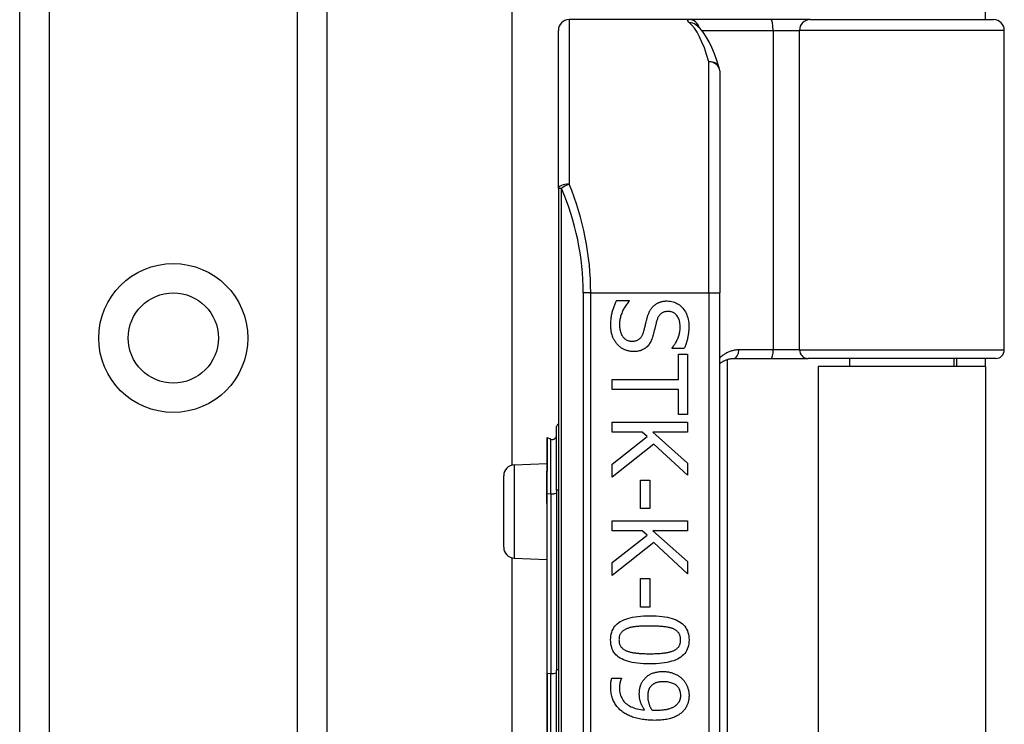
# Model space of a CAD drawing. Header units: inches. Extents: x 3 to 112, y 6 to 61.
# Tile 50 of 67: x 21.5 to 23.3, y 38.88 to 40.17. Entities that reach past the tile are written whole.
import ezdxf

# ---------------------------------------------------------------- set-up
doc = ezdxf.new("R2010")
doc.units = ezdxf.units.IN
doc.header["$MEASUREMENT"] = 0
doc.layers.add('Visible Edges(ANSI)', color=7, linetype='Continuous', lineweight=25)
doc.layers.add('Visible Tangent Edges(ANSI)', color=7, linetype='Continuous', lineweight=25)

msp = doc.modelspace()

# ---------------------------------------------------------------- linework, layer by layer
at = {"layer": 'Visible Edges(ANSI)'}
for p, q in [((22.3999, 39.3566), (22.3999, 42.3533)), ((21.4991, 14.6158), (21.4991, 41.9246)), ((22.0611, 41.9246), (22.0611, 14.6158)), ((23.2661, 40.1717), (23.2661, 40.2027)), ((22.7237, 40.1717), (22.5043, 40.1717)), ((22.8732, 40.1717), (22.7237, 40.1717)), ((22.7364, 40.1623), (22.736, 40.1626)), ((22.9455, 40.1717), (22.8732, 40.1717)), ((22.9455, 40.1717), (23.2809, 40.1717)), ((22.4846, 39.8627), (22.4846, 40.152)), ((23.3006, 39.5673), (23.3006, 40.152)), ((22.7799, 40.0779), (22.7799, 39.6717)), ((22.4846, 39.8627), (22.4846, 37.9806)), ((22.7799, 38.1717), (22.7799, 39.6717)), ((22.5914, 39.6579), (22.6144, 39.6579)), ((22.6144, 39.6579), (22.6144, 39.6566)), ((22.6926, 39.5696), (22.6926, 39.5709)), ((22.7145, 39.5696), (22.6926, 39.5696)), ((22.7046, 39.5597), (22.7209, 39.5597)), ((22.7046, 39.5134), (22.7046, 39.5597)), ((22.7209, 39.5597), (22.7209, 39.4489)), ((22.7936, 39.5497), (22.7936, 38.2936)), ((22.8056, 39.5516), (22.8741, 39.5516)), ((22.8741, 39.5516), (22.9416, 39.5516)), ((23.2848, 39.5516), (22.9416, 39.5516)), ((23.0176, 39.5516), (23.0176, 39.5372)), ((23.2085, 39.5516), (23.2085, 39.5372)), ((23.2131, 39.5516), (23.2131, 39.5372)), ((23.2661, 39.5372), (23.2661, 39.5516)), ((23.2661, 39.5372), (22.9601, 39.5372)), ((22.9601, 39.5372), (22.9601, 38.3062)), ((23.2661, 39.5372), (23.2661, 38.3062)), ((22.5831, 39.4951), (22.5831, 39.5134)), ((22.5831, 39.5134), (22.7046, 39.5134)), ((22.7046, 39.4951), (22.5831, 39.4951)), ((22.7046, 39.4489), (22.7046, 39.4951)), ((22.5831, 39.4349), (22.7209, 39.4349)), ((22.5831, 39.4166), (22.5831, 39.4349)), ((22.7209, 39.4489), (22.7046, 39.4489)), ((22.7209, 39.4349), (22.7209, 39.4166)), ((22.4813, 39.3099), (22.4813, 39.4272)), ((22.4634, 39.4061), (22.4634, 39.3454)), ((22.4708, 39.404), (22.4639, 39.4064)), ((22.6382, 39.4166), (22.5831, 39.4166)), ((22.5831, 39.3582), (22.6472, 39.4086)), ((22.6472, 39.4086), (22.6382, 39.4166)), ((22.6576, 39.4166), (22.7209, 39.3601)), ((22.7209, 39.4166), (22.6576, 39.4166)), ((22.6594, 39.3948), (22.5831, 39.3344)), ((22.7209, 39.3378), (22.6594, 39.3948)), ((22.4037, 39.3571), (22.4634, 39.3597)), ((22.4634, 39.3454), (22.4634, 39.3448)), ((22.5831, 39.3344), (22.5831, 39.3582)), ((22.7209, 39.3601), (22.7209, 39.3378)), ((22.3846, 39.2062), (22.3846, 39.3371)), ((22.4634, 39.3048), (22.4634, 39.3448)), ((22.6351, 39.3291), (22.6518, 39.3291)), ((22.6351, 39.2769), (22.6351, 39.3291)), ((22.6518, 39.3291), (22.6518, 39.2769)), ((22.4813, 39.3099), (22.4813, 38.981)), ((22.4634, 39.3048), (22.4634, 39.2919)), ((22.4634, 39.2919), (22.4634, 39.2862)), ((22.4634, 39.2862), (22.4634, 38.9758)), ((22.6518, 39.2769), (22.6351, 39.2769)), ((22.5831, 39.2547), (22.7209, 39.2547)), ((22.5831, 39.2364), (22.5831, 39.2547)), ((22.7209, 39.2547), (22.7209, 39.2364)), ((22.6382, 39.2364), (22.5831, 39.2364)), ((22.5831, 39.178), (22.6472, 39.2283)), ((22.6472, 39.2283), (22.6382, 39.2364)), ((22.6576, 39.2364), (22.7209, 39.1799)), ((22.7209, 39.2364), (22.6576, 39.2364)), ((22.6594, 39.2146), (22.5831, 39.1542)), ((22.7209, 39.1575), (22.6594, 39.2146)), ((22.3999, 38.6566), (22.3999, 39.1867)), ((22.4037, 39.1862), (22.4634, 39.1836)), ((22.5831, 39.1542), (22.5831, 39.178)), ((22.7209, 39.1799), (22.7209, 39.1575)), ((22.6351, 39.1488), (22.6518, 39.1488)), ((22.6351, 39.0967), (22.6351, 39.1488)), ((22.6518, 39.1488), (22.6518, 39.0967)), ((22.6518, 39.0967), (22.6351, 39.0967)), ((22.4634, 38.9758), (22.4634, 38.8675)), ((22.4813, 38.8623), (22.4813, 38.981)), ((22.5824, 38.9668), (22.6001, 38.9668)), ((22.6001, 38.9668), (22.6001, 38.9659))]:
    msp.add_line(p, q, dxfattribs=at)
at = {"layer": 'Visible Edges(ANSI)', "flags": 128}
for points in [[(22.779, 40.0837), (22.7746, 40.0971), (22.7701, 40.1094), (22.7654, 40.1207), (22.7604, 40.131), (22.7552, 40.1403), (22.7495, 40.1486), (22.7434, 40.1559), (22.7364, 40.1623)], [(22.5807, 39.6127), (22.5807, 39.6152), (22.5808, 39.6176), (22.5809, 39.6199), (22.581, 39.6222), (22.5812, 39.6244), (22.5815, 39.6265), (22.5817, 39.6286), (22.5821, 39.6307), (22.5824, 39.6326), (22.5829, 39.6345), (22.5833, 39.6364), (22.5838, 39.6382), (22.5843, 39.6399), (22.5849, 39.6416), (22.5855, 39.6433), (22.586, 39.645), (22.5866, 39.6467), (22.5873, 39.6483), (22.5879, 39.65), (22.5886, 39.6516), (22.5893, 39.6532), (22.59, 39.6548), (22.5907, 39.6564), (22.5914, 39.6579)], [(22.6144, 39.6566), (22.613, 39.6551), (22.6117, 39.6535), (22.6104, 39.6519), (22.6092, 39.6503), (22.608, 39.6486), (22.6069, 39.6469), (22.6058, 39.6452), (22.6048, 39.6435), (22.6038, 39.6417), (22.6029, 39.6398), (22.602, 39.638), (22.6012, 39.6361), (22.6005, 39.6342), (22.5998, 39.6323), (22.5992, 39.6304), (22.5986, 39.6286), (22.5981, 39.6267), (22.5977, 39.6249), (22.5974, 39.623), (22.5971, 39.6212), (22.5968, 39.6194), (22.5967, 39.6176), (22.5966, 39.6158), (22.5965, 39.614)], [(22.6591, 39.648), (22.6598, 39.6487), (22.6606, 39.6493), (22.6615, 39.65), (22.6623, 39.6506), (22.6632, 39.6512), (22.664, 39.6518), (22.6649, 39.6523), (22.6659, 39.6528), (22.6668, 39.6533), (22.6678, 39.6537), (22.6688, 39.6542), (22.6698, 39.6546), (22.6708, 39.6549), (22.6719, 39.6553), (22.673, 39.6556), (22.6741, 39.6559), (22.6752, 39.6561), (22.6764, 39.6563), (22.6776, 39.6565), (22.6788, 39.6567), (22.6801, 39.6568), (22.6813, 39.6569), (22.6826, 39.6569), (22.684, 39.6569)], [(22.684, 39.6569), (22.6867, 39.6568), (22.6894, 39.6566), (22.692, 39.6561), (22.6945, 39.6555), (22.697, 39.6546), (22.6994, 39.6537), (22.7017, 39.6525), (22.7039, 39.6511), (22.7061, 39.6496), (22.7081, 39.6478), (22.7101, 39.6459), (22.7121, 39.6439), (22.7139, 39.6416), (22.7155, 39.6393), (22.717, 39.6369), (22.7184, 39.6343), (22.7195, 39.6317), (22.7206, 39.629), (22.7214, 39.6262), (22.7221, 39.6233), (22.7227, 39.6202), (22.7231, 39.6171), (22.7233, 39.6139), (22.7234, 39.6106)], [(22.6469, 39.6252), (22.6472, 39.6264), (22.6476, 39.6275), (22.6479, 39.6287), (22.6483, 39.6298), (22.6486, 39.6309), (22.649, 39.632), (22.6494, 39.633), (22.6499, 39.6341), (22.6503, 39.6351), (22.6507, 39.6361), (22.6512, 39.637), (22.6516, 39.638), (22.6521, 39.6389), (22.6526, 39.6398), (22.6532, 39.6407), (22.6537, 39.6416), (22.6543, 39.6425), (22.6549, 39.6433), (22.6556, 39.6441), (22.6562, 39.6449), (22.6569, 39.6457), (22.6576, 39.6465), (22.6583, 39.6472), (22.6591, 39.648)], [(22.6859, 39.6378), (22.6844, 39.6378), (22.6831, 39.6377), (22.6817, 39.6375), (22.6805, 39.6373), (22.6792, 39.637), (22.678, 39.6367), (22.6769, 39.6362), (22.6758, 39.6358), (22.6748, 39.6352), (22.6738, 39.6346), (22.6729, 39.6339), (22.672, 39.6332), (22.6711, 39.6324), (22.6703, 39.6315), (22.6696, 39.6306), (22.6688, 39.6296), (22.6681, 39.6286), (22.6675, 39.6275), (22.6669, 39.6264), (22.6663, 39.6252), (22.6658, 39.6239), (22.6653, 39.6226), (22.6648, 39.6213), (22.6644, 39.6198)], [(22.7075, 39.6093), (22.7075, 39.6114), (22.7074, 39.6135), (22.7072, 39.6154), (22.7069, 39.6173), (22.7065, 39.6191), (22.706, 39.6209), (22.7055, 39.6225), (22.7049, 39.6242), (22.7042, 39.6257), (22.7034, 39.6272), (22.7025, 39.6286), (22.7016, 39.63), (22.7005, 39.6312), (22.6995, 39.6324), (22.6983, 39.6334), (22.6972, 39.6343), (22.6959, 39.6351), (22.6947, 39.6359), (22.6933, 39.6365), (22.6919, 39.6369), (22.6905, 39.6373), (22.689, 39.6376), (22.6875, 39.6378), (22.6859, 39.6378)], [(22.6406, 39.6003), (22.6409, 39.6014), (22.6412, 39.6024), (22.6415, 39.6034), (22.6418, 39.6044), (22.642, 39.6054), (22.6423, 39.6064), (22.6425, 39.6074), (22.6428, 39.6083), (22.643, 39.6093), (22.6432, 39.6102), (22.6435, 39.6111), (22.6437, 39.612), (22.6439, 39.6129), (22.6441, 39.6138), (22.6443, 39.6148), (22.6446, 39.6158), (22.6448, 39.6168), (22.6451, 39.6179), (22.6454, 39.6191), (22.6456, 39.6202), (22.6459, 39.6214), (22.6463, 39.6226), (22.6466, 39.6239), (22.6469, 39.6252)], [(22.6644, 39.6198), (22.6642, 39.6189), (22.6639, 39.6178), (22.6636, 39.6168), (22.6633, 39.6157), (22.6631, 39.6146), (22.6628, 39.6134), (22.6625, 39.6122), (22.6621, 39.6109), (22.6618, 39.6097), (22.6615, 39.6083), (22.6612, 39.607), (22.6609, 39.6056), (22.6605, 39.6042), (22.6602, 39.6029), (22.6599, 39.6016), (22.6596, 39.6003), (22.6592, 39.5991), (22.6589, 39.5979), (22.6586, 39.5967), (22.6583, 39.5956), (22.658, 39.5946), (22.6577, 39.5935), (22.6575, 39.5925), (22.6572, 39.5916)], [(22.5932, 39.5767), (22.5922, 39.5779), (22.5913, 39.579), (22.5903, 39.5801), (22.5895, 39.5813), (22.5886, 39.5825), (22.5879, 39.5838), (22.5871, 39.585), (22.5864, 39.5863), (22.5857, 39.5876), (22.5851, 39.589), (22.5845, 39.5903), (22.5839, 39.5917), (22.5834, 39.5931), (22.5829, 39.5946), (22.5825, 39.5962), (22.5821, 39.5978), (22.5818, 39.5994), (22.5815, 39.6011), (22.5812, 39.6029), (22.581, 39.6048), (22.5809, 39.6067), (22.5808, 39.6086), (22.5807, 39.6106), (22.5807, 39.6127)], [(22.5965, 39.614), (22.5966, 39.6116), (22.5967, 39.6092), (22.5969, 39.6069), (22.5972, 39.6047), (22.5976, 39.6027), (22.5981, 39.6007), (22.5987, 39.5988), (22.5993, 39.5971), (22.6001, 39.5954), (22.6009, 39.5939), (22.6018, 39.5924), (22.6028, 39.5911), (22.6039, 39.5899), (22.6051, 39.5887), (22.6063, 39.5877), (22.6075, 39.5868), (22.6088, 39.586), (22.6102, 39.5853), (22.6116, 39.5847), (22.6131, 39.5842), (22.6146, 39.5838), (22.6162, 39.5835), (22.6178, 39.5834), (22.6195, 39.5833)], [(22.6195, 39.5833), (22.6209, 39.5834), (22.6222, 39.5834), (22.6235, 39.5836), (22.6247, 39.5838), (22.6259, 39.584), (22.627, 39.5843), (22.6281, 39.5847), (22.6292, 39.5851), (22.6302, 39.5856), (22.6311, 39.5862), (22.6321, 39.5868), (22.6329, 39.5874), (22.6338, 39.5881), (22.6346, 39.5889), (22.6354, 39.5897), (22.6361, 39.5907), (22.6368, 39.5916), (22.6374, 39.5927), (22.6381, 39.5938), (22.6387, 39.5949), (22.6392, 39.5962), (22.6397, 39.5975), (22.6402, 39.5989), (22.6406, 39.6003)], [(22.6926, 39.5709), (22.6936, 39.5721), (22.6945, 39.5732), (22.6955, 39.5745), (22.6964, 39.5757), (22.6973, 39.5771), (22.6982, 39.5784), (22.6991, 39.5799), (22.6999, 39.5814), (22.7007, 39.5829), (22.7015, 39.5845), (22.7023, 39.5861), (22.7031, 39.5878), (22.7038, 39.5895), (22.7044, 39.5912), (22.705, 39.593), (22.7056, 39.5948), (22.706, 39.5965), (22.7064, 39.5983), (22.7068, 39.6001), (22.707, 39.6019), (22.7073, 39.6038), (22.7074, 39.6056), (22.7075, 39.6075), (22.7075, 39.6093)], [(22.7234, 39.6106), (22.7234, 39.6087), (22.7233, 39.6067), (22.7232, 39.6049), (22.7231, 39.603), (22.723, 39.6011), (22.7228, 39.5993), (22.7226, 39.5975), (22.7224, 39.5957), (22.7221, 39.5939), (22.7218, 39.5922), (22.7215, 39.5904), (22.7211, 39.5887), (22.7207, 39.587), (22.7203, 39.5853), (22.7198, 39.5836), (22.7193, 39.582), (22.7188, 39.5804), (22.7183, 39.5788), (22.7177, 39.5772), (22.7171, 39.5756), (22.7165, 39.5741), (22.7159, 39.5726), (22.7152, 39.5711), (22.7145, 39.5696)], [(22.6572, 39.5916), (22.6564, 39.5893), (22.6556, 39.5871), (22.6547, 39.585), (22.6538, 39.583), (22.6528, 39.5811), (22.6517, 39.5793), (22.6506, 39.5776), (22.6494, 39.5761), (22.6482, 39.5746), (22.6469, 39.5732), (22.6455, 39.572), (22.6441, 39.5708), (22.6426, 39.5698), (22.641, 39.5688), (22.6394, 39.5679), (22.6378, 39.5672), (22.636, 39.5665), (22.6343, 39.5659), (22.6324, 39.5654), (22.6306, 39.565), (22.6286, 39.5646), (22.6266, 39.5644), (22.6246, 39.5643), (22.6224, 39.5642)], [(22.6224, 39.5642), (22.6211, 39.5643), (22.6197, 39.5643), (22.6184, 39.5644), (22.617, 39.5646), (22.6157, 39.5648), (22.6144, 39.5651), (22.6131, 39.5654), (22.6117, 39.5657), (22.6104, 39.5661), (22.6091, 39.5665), (22.6078, 39.567), (22.6065, 39.5675), (22.6052, 39.5681), (22.6039, 39.5687), (22.6027, 39.5693), (22.6015, 39.57), (22.6004, 39.5707), (22.5992, 39.5715), (22.5982, 39.5723), (22.5971, 39.5731), (22.5961, 39.5739), (22.5951, 39.5748), (22.5941, 39.5758), (22.5932, 39.5767)], [(22.7799, 39.542), (22.7807, 39.5427), (22.7816, 39.5434), (22.7825, 39.5441), (22.7835, 39.5448), (22.7844, 39.5454), (22.7854, 39.546), (22.7864, 39.5465), (22.7874, 39.5471), (22.7884, 39.5476), (22.7894, 39.5481), (22.7905, 39.5485), (22.7915, 39.549), (22.7926, 39.5494), (22.7937, 39.5497), (22.7949, 39.5501), (22.796, 39.5504), (22.7972, 39.5507), (22.7983, 39.5509), (22.7995, 39.5511), (22.8007, 39.5513), (22.8019, 39.5514), (22.8032, 39.5515), (22.8044, 39.5516), (22.8056, 39.5516)], [(22.5802, 39.0366), (22.5804, 39.0403), (22.5807, 39.0439), (22.5813, 39.0472), (22.5822, 39.0505), (22.5833, 39.0535), (22.5847, 39.0564), (22.5863, 39.0591), (22.5881, 39.0616), (22.5902, 39.064), (22.5925, 39.0662), (22.5951, 39.0682), (22.5979, 39.0701), (22.601, 39.0718), (22.6044, 39.0733), (22.6079, 39.0747), (22.6118, 39.076), (22.6159, 39.0771), (22.6203, 39.0781), (22.6249, 39.0789), (22.6298, 39.0795), (22.6349, 39.0801), (22.6403, 39.0804), (22.646, 39.0806), (22.6519, 39.0807)], [(22.6519, 39.0807), (22.658, 39.0806), (22.6638, 39.0804), (22.6693, 39.0801), (22.6746, 39.0795), (22.6795, 39.0789), (22.6842, 39.078), (22.6886, 39.0771), (22.6927, 39.0759), (22.6966, 39.0747), (22.7002, 39.0732), (22.7035, 39.0717), (22.7065, 39.0699), (22.7092, 39.0681), (22.7117, 39.066), (22.714, 39.0638), (22.7161, 39.0615), (22.7179, 39.0589), (22.7194, 39.0562), (22.7207, 39.0534), (22.7218, 39.0503), (22.7226, 39.0472), (22.7232, 39.0438), (22.7236, 39.0403), (22.7237, 39.0366)], [(22.6104, 39.0573), (22.6092, 39.0568), (22.6081, 39.0563), (22.607, 39.0558), (22.606, 39.0552), (22.605, 39.0546), (22.6041, 39.054), (22.6032, 39.0534), (22.6023, 39.0527), (22.6015, 39.052), (22.6008, 39.0512), (22.6001, 39.0504), (22.5994, 39.0496), (22.5988, 39.0488), (22.5982, 39.0479), (22.5977, 39.0469), (22.5972, 39.046), (22.5968, 39.045), (22.5965, 39.0439), (22.5962, 39.0428), (22.596, 39.0416), (22.5958, 39.0404), (22.5956, 39.0392), (22.5956, 39.0379), (22.5955, 39.0366)], [(22.6519, 39.062), (22.6495, 39.062), (22.6472, 39.0619), (22.645, 39.0619), (22.6428, 39.0619), (22.6407, 39.0618), (22.6386, 39.0617), (22.6366, 39.0617), (22.6347, 39.0616), (22.6329, 39.0615), (22.6311, 39.0613), (22.6293, 39.0612), (22.6277, 39.0611), (22.6261, 39.0609), (22.6245, 39.0607), (22.623, 39.0605), (22.6215, 39.0603), (22.62, 39.06), (22.6185, 39.0597), (22.6171, 39.0593), (22.6157, 39.059), (22.6143, 39.0586), (22.613, 39.0582), (22.6117, 39.0577), (22.6104, 39.0573)], [(22.6939, 39.0572), (22.6927, 39.0576), (22.6915, 39.058), (22.6902, 39.0584), (22.6888, 39.0588), (22.6874, 39.0592), (22.686, 39.0595), (22.6845, 39.0598), (22.6829, 39.0601), (22.6813, 39.0603), (22.6796, 39.0606), (22.6779, 39.0608), (22.6762, 39.061), (22.6744, 39.0611), (22.6725, 39.0613), (22.6706, 39.0614), (22.6687, 39.0615), (22.6667, 39.0616), (22.6647, 39.0617), (22.6627, 39.0618), (22.6606, 39.0619), (22.6585, 39.0619), (22.6564, 39.0619), (22.6542, 39.062), (22.6519, 39.062)], [(22.7084, 39.0366), (22.7084, 39.0379), (22.7083, 39.0391), (22.7082, 39.0403), (22.708, 39.0414), (22.7078, 39.0426), (22.7075, 39.0436), (22.7072, 39.0447), (22.7068, 39.0457), (22.7064, 39.0466), (22.7059, 39.0476), (22.7054, 39.0484), (22.7048, 39.0493), (22.7042, 39.0501), (22.7035, 39.0509), (22.7028, 39.0516), (22.702, 39.0524), (22.7011, 39.0531), (22.7003, 39.0537), (22.6993, 39.0544), (22.6983, 39.055), (22.6973, 39.0556), (22.6962, 39.0561), (22.6951, 39.0567), (22.6939, 39.0572)], [(22.652, 38.9926), (22.646, 38.9927), (22.6402, 38.9929), (22.6347, 38.9933), (22.6295, 38.9938), (22.6246, 38.9945), (22.6199, 38.9953), (22.6155, 38.9963), (22.6114, 38.9974), (22.6075, 38.9987), (22.6039, 39.0001), (22.6006, 39.0017), (22.5976, 39.0034), (22.5948, 39.0053), (22.5923, 39.0073), (22.59, 39.0095), (22.588, 39.0119), (22.5861, 39.0144), (22.5846, 39.0171), (22.5833, 39.0199), (22.5822, 39.0229), (22.5813, 39.0261), (22.5807, 39.0295), (22.5804, 39.033), (22.5802, 39.0366)], [(22.5955, 39.0366), (22.5956, 39.0354), (22.5956, 39.0342), (22.5958, 39.033), (22.5959, 39.0318), (22.5962, 39.0307), (22.5964, 39.0297), (22.5968, 39.0286), (22.5971, 39.0277), (22.5976, 39.0267), (22.5981, 39.0258), (22.5986, 39.0249), (22.5992, 39.0241), (22.5998, 39.0232), (22.6005, 39.0225), (22.6012, 39.0217), (22.602, 39.021), (22.6028, 39.0203), (22.6037, 39.0196), (22.6046, 39.019), (22.6056, 39.0184), (22.6066, 39.0178), (22.6077, 39.0173), (22.6089, 39.0168), (22.6101, 39.0163)], [(22.7237, 39.0366), (22.7236, 39.0329), (22.7232, 39.0294), (22.7226, 39.026), (22.7217, 39.0228), (22.7206, 39.0198), (22.7193, 39.0169), (22.7176, 39.0143), (22.7158, 39.0117), (22.7137, 39.0094), (22.7113, 39.0072), (22.7087, 39.0051), (22.7059, 39.0033), (22.7028, 39.0016), (22.6994, 39), (22.6958, 38.9986), (22.6919, 38.9974), (22.6878, 38.9962), (22.6835, 38.9953), (22.6789, 38.9945), (22.674, 38.9938), (22.6689, 38.9933), (22.6635, 38.9929), (22.6579, 38.9927), (22.652, 38.9926)], [(22.6941, 39.0164), (22.6953, 39.0169), (22.6964, 39.0174), (22.6974, 39.0179), (22.6984, 39.0185), (22.6994, 39.0191), (22.7003, 39.0197), (22.7012, 39.0204), (22.702, 39.021), (22.7028, 39.0218), (22.7035, 39.0225), (22.7042, 39.0233), (22.7048, 39.0241), (22.7054, 39.0249), (22.7059, 39.0258), (22.7064, 39.0267), (22.7068, 39.0276), (22.7072, 39.0286), (22.7075, 39.0296), (22.7078, 39.0307), (22.708, 39.0318), (22.7082, 39.0329), (22.7083, 39.0341), (22.7084, 39.0354), (22.7084, 39.0366)], [(22.6101, 39.0163), (22.6112, 39.0159), (22.6124, 39.0154), (22.6137, 39.0151), (22.615, 39.0147), (22.6164, 39.0143), (22.6178, 39.014), (22.6193, 39.0137), (22.6208, 39.0134), (22.6223, 39.0132), (22.624, 39.0129), (22.6256, 39.0127), (22.6274, 39.0125), (22.6291, 39.0123), (22.631, 39.0122), (22.6328, 39.012), (22.6348, 39.0119), (22.6367, 39.0118), (22.6388, 39.0117), (22.6409, 39.0116), (22.643, 39.0115), (22.6452, 39.0114), (22.6474, 39.0114), (22.6497, 39.0114), (22.652, 39.0114)], [(22.652, 39.0114), (22.6544, 39.0114), (22.6567, 39.0114), (22.6589, 39.0114), (22.6611, 39.0115), (22.6632, 39.0116), (22.6653, 39.0117), (22.6673, 39.0118), (22.6693, 39.0119), (22.6712, 39.012), (22.6731, 39.0122), (22.6749, 39.0123), (22.6767, 39.0125), (22.6784, 39.0127), (22.68, 39.0129), (22.6817, 39.0132), (22.6832, 39.0134), (22.6848, 39.0137), (22.6862, 39.014), (22.6877, 39.0144), (22.6891, 39.0147), (22.6904, 39.0151), (22.6917, 39.0155), (22.6929, 39.016), (22.6941, 39.0164)], [(22.5805, 38.9512), (22.5805, 38.9518), (22.5805, 38.9524), (22.5805, 38.9531), (22.5805, 38.9537), (22.5805, 38.9543), (22.5806, 38.955), (22.5806, 38.9557), (22.5806, 38.9563), (22.5807, 38.957), (22.5807, 38.9577), (22.5808, 38.9584), (22.5809, 38.9591), (22.5809, 38.9598), (22.581, 38.9604), (22.5811, 38.9611), (22.5812, 38.9618), (22.5813, 38.9624), (22.5814, 38.9631), (22.5816, 38.9637), (22.5817, 38.9644), (22.5818, 38.965), (22.582, 38.9656), (22.5822, 38.9662), (22.5824, 38.9668)], [(22.641, 38.9638), (22.642, 38.965), (22.643, 38.9662), (22.644, 38.9673), (22.6451, 38.9683), (22.6462, 38.9693), (22.6474, 38.9703), (22.6486, 38.9712), (22.6499, 38.972), (22.6512, 38.9729), (22.6525, 38.9736), (22.6539, 38.9743), (22.6553, 38.975), (22.6568, 38.9756), (22.6583, 38.9761), (22.6599, 38.9766), (22.6615, 38.9771), (22.6632, 38.9775), (22.6649, 38.9778), (22.6666, 38.9781), (22.6684, 38.9784), (22.6703, 38.9785), (22.6722, 38.9787), (22.6742, 38.9787), (22.6762, 38.9788)], [(22.6762, 38.9788), (22.6779, 38.9787), (22.6796, 38.9787), (22.6814, 38.9786), (22.683, 38.9784), (22.6847, 38.9782), (22.6863, 38.9779), (22.6879, 38.9776), (22.6895, 38.9772), (22.6911, 38.9768), (22.6926, 38.9764), (22.6941, 38.9759), (22.6956, 38.9753), (22.697, 38.9747), (22.6985, 38.9741), (22.6998, 38.9734), (22.7012, 38.9727), (22.7025, 38.972), (22.7038, 38.9712), (22.705, 38.9704), (22.7063, 38.9696), (22.7074, 38.9687), (22.7086, 38.9678), (22.7097, 38.9668), (22.7108, 38.9658)], [(22.6025, 38.9046), (22.6007, 38.906), (22.599, 38.9074), (22.5974, 38.9088), (22.5959, 38.9103), (22.5944, 38.9118), (22.593, 38.9134), (22.5917, 38.915), (22.5904, 38.9166), (22.5892, 38.9183), (22.5881, 38.9201), (22.5871, 38.9219), (22.5861, 38.9237), (22.5852, 38.9256), (22.5844, 38.9276), (22.5836, 38.9296), (22.583, 38.9317), (22.5824, 38.9339), (22.5819, 38.9362), (22.5814, 38.9385), (22.5811, 38.9409), (22.5808, 38.9434), (22.5806, 38.9459), (22.5805, 38.9485), (22.5805, 38.9512)], [(22.6001, 38.9659), (22.5999, 38.9655), (22.5997, 38.9651), (22.5995, 38.9646), (22.5992, 38.9641), (22.599, 38.9635), (22.5988, 38.9629), (22.5986, 38.9623), (22.5984, 38.9617), (22.5982, 38.961), (22.598, 38.9602), (22.5978, 38.9595), (22.5976, 38.9587), (22.5974, 38.9579), (22.5972, 38.957), (22.5971, 38.9562), (22.5969, 38.9554), (22.5968, 38.9546), (22.5967, 38.9537), (22.5966, 38.9529), (22.5966, 38.9521), (22.5965, 38.9512), (22.5965, 38.9504), (22.5964, 38.9496), (22.5964, 38.9487)], [(22.5964, 38.9487), (22.5965, 38.9458), (22.5968, 38.9429), (22.5972, 38.9402), (22.5978, 38.9375), (22.5985, 38.935), (22.5994, 38.9326), (22.6005, 38.9303), (22.6017, 38.9281), (22.6031, 38.926), (22.6047, 38.924), (22.6065, 38.9221), (22.6084, 38.9203), (22.6104, 38.9187), (22.6126, 38.9171), (22.615, 38.9157), (22.6175, 38.9144), (22.6201, 38.9132), (22.6229, 38.9122), (22.6258, 38.9113), (22.6288, 38.9105), (22.632, 38.9098), (22.6353, 38.9093), (22.6388, 38.9088), (22.6424, 38.9085)], [(22.6328, 38.9372), (22.6328, 38.9385), (22.6329, 38.9397), (22.6329, 38.9409), (22.633, 38.9422), (22.6331, 38.9433), (22.6333, 38.9445), (22.6334, 38.9457), (22.6336, 38.9468), (22.6338, 38.9479), (22.634, 38.949), (22.6342, 38.9501), (22.6345, 38.9511), (22.6348, 38.9522), (22.6352, 38.9532), (22.6355, 38.9543), (22.636, 38.9553), (22.6364, 38.9564), (22.637, 38.9575), (22.6375, 38.9585), (22.6381, 38.9596), (22.6388, 38.9606), (22.6395, 38.9617), (22.6402, 38.9627), (22.641, 38.9638)], [(22.6529, 38.9506), (22.6525, 38.95), (22.652, 38.9494), (22.6516, 38.9488), (22.6512, 38.9482), (22.6509, 38.9475), (22.6505, 38.9469), (22.6502, 38.9462), (22.6499, 38.9455), (22.6497, 38.9448), (22.6494, 38.9441), (22.6493, 38.9434), (22.6491, 38.9426), (22.6489, 38.9419), (22.6488, 38.9412), (22.6487, 38.9404), (22.6486, 38.9396), (22.6485, 38.9388), (22.6484, 38.9381), (22.6483, 38.9373), (22.6482, 38.9364), (22.6482, 38.9356), (22.6482, 38.9348), (22.6481, 38.934), (22.6481, 38.9331)], [(22.6769, 38.96), (22.6755, 38.96), (22.6741, 38.96), (22.6728, 38.9599), (22.6715, 38.9598), (22.6702, 38.9596), (22.669, 38.9595), (22.6678, 38.9593), (22.6667, 38.959), (22.6656, 38.9588), (22.6646, 38.9585), (22.6636, 38.9581), (22.6626, 38.9578), (22.6617, 38.9574), (22.6608, 38.957), (22.6599, 38.9565), (22.659, 38.956), (22.6582, 38.9555), (22.6574, 38.9549), (22.6566, 38.9543), (22.6558, 38.9536), (22.655, 38.9529), (22.6543, 38.9522), (22.6536, 38.9514), (22.6529, 38.9506)], [(22.7087, 38.9351), (22.7086, 38.937), (22.7084, 38.9388), (22.7081, 38.9405), (22.7077, 38.9422), (22.7072, 38.9438), (22.7066, 38.9453), (22.7059, 38.9468), (22.705, 38.9482), (22.7041, 38.9496), (22.703, 38.9509), (22.7018, 38.9521), (22.7005, 38.9533), (22.6991, 38.9543), (22.6976, 38.9553), (22.696, 38.9562), (22.6943, 38.957), (22.6924, 38.9577), (22.6905, 38.9583), (22.6885, 38.9588), (22.6864, 38.9593), (22.6842, 38.9596), (22.6819, 38.9598), (22.6795, 38.96), (22.6769, 38.96)], [(22.7108, 38.9658), (22.7118, 38.9649), (22.7127, 38.9638), (22.7137, 38.9628), (22.7146, 38.9617), (22.7154, 38.9606), (22.7162, 38.9595), (22.717, 38.9583), (22.7177, 38.9571), (22.7184, 38.9558), (22.7191, 38.9545), (22.7197, 38.9532), (22.7203, 38.9518), (22.7209, 38.9504), (22.7214, 38.949), (22.7218, 38.9476), (22.7222, 38.9462), (22.7226, 38.9448), (22.7229, 38.9434), (22.7231, 38.942), (22.7233, 38.9406), (22.7235, 38.9392), (22.7236, 38.9378), (22.7237, 38.9364), (22.7237, 38.935)], [(22.6424, 38.9085), (22.6416, 38.9098), (22.6408, 38.911), (22.6401, 38.9122), (22.6394, 38.9134), (22.6387, 38.9146), (22.6381, 38.9157), (22.6375, 38.9169), (22.637, 38.9181), (22.6364, 38.9192), (22.636, 38.9204), (22.6355, 38.9215), (22.6351, 38.9226), (22.6348, 38.9237), (22.6344, 38.9249), (22.6341, 38.926), (22.6338, 38.9272), (22.6336, 38.9284), (22.6334, 38.9296), (22.6332, 38.9308), (22.6331, 38.9321), (22.633, 38.9333), (22.6329, 38.9346), (22.6328, 38.9359), (22.6328, 38.9372)], [(22.6481, 38.9331), (22.6481, 38.9321), (22.6482, 38.9311), (22.6483, 38.9301), (22.6484, 38.9291), (22.6485, 38.928), (22.6486, 38.927), (22.6488, 38.9259), (22.649, 38.9248), (22.6493, 38.9237), (22.6496, 38.9226), (22.6499, 38.9215), (22.6502, 38.9204), (22.6505, 38.9192), (22.6509, 38.9181), (22.6513, 38.9171), (22.6517, 38.916), (22.6522, 38.915), (22.6526, 38.914), (22.6531, 38.913), (22.6536, 38.912), (22.6541, 38.9111), (22.6546, 38.9102), (22.6552, 38.9093), (22.6557, 38.9084)], [(22.7008, 38.9178), (22.7016, 38.9185), (22.7022, 38.9191), (22.7029, 38.9198), (22.7035, 38.9205), (22.7041, 38.9212), (22.7046, 38.9219), (22.7051, 38.9226), (22.7056, 38.9232), (22.706, 38.9239), (22.7063, 38.9246), (22.7067, 38.9253), (22.707, 38.926), (22.7072, 38.9267), (22.7075, 38.9274), (22.7077, 38.9281), (22.7079, 38.9289), (22.7081, 38.9296), (22.7082, 38.9304), (22.7084, 38.9311), (22.7085, 38.9319), (22.7085, 38.9327), (22.7086, 38.9335), (22.7086, 38.9343), (22.7087, 38.9351)], [(22.7237, 38.935), (22.7237, 38.9334), (22.7236, 38.9319), (22.7235, 38.9304), (22.7234, 38.9289), (22.7232, 38.9274), (22.7229, 38.926), (22.7226, 38.9245), (22.7223, 38.9231), (22.7219, 38.9218), (22.7215, 38.9204), (22.7211, 38.9191), (22.7205, 38.9178), (22.72, 38.9165), (22.7194, 38.9153), (22.7188, 38.9141), (22.7181, 38.9129), (22.7174, 38.9117), (22.7167, 38.9106), (22.7159, 38.9095), (22.715, 38.9084), (22.7142, 38.9074), (22.7133, 38.9064), (22.7123, 38.9054), (22.7113, 38.9044)], [(22.6644, 38.9081), (22.6667, 38.9081), (22.6689, 38.9082), (22.6711, 38.9082), (22.6732, 38.9084), (22.6752, 38.9085), (22.6771, 38.9087), (22.679, 38.909), (22.6808, 38.9092), (22.6825, 38.9095), (22.6841, 38.9099), (22.6857, 38.9102), (22.6872, 38.9107), (22.6887, 38.9111), (22.69, 38.9116), (22.6914, 38.9121), (22.6926, 38.9126), (22.6939, 38.9131), (22.695, 38.9137), (22.6961, 38.9143), (22.6972, 38.915), (22.6982, 38.9156), (22.6991, 38.9163), (22.7, 38.9171), (22.7008, 38.9178)], [(22.6603, 38.8894), (22.6575, 38.8895), (22.6547, 38.8895), (22.6519, 38.8897), (22.6491, 38.8899), (22.6464, 38.8901), (22.6437, 38.8904), (22.641, 38.8908), (22.6383, 38.8912), (22.6357, 38.8916), (22.6331, 38.8921), (22.6305, 38.8927), (22.6279, 38.8933), (22.6254, 38.894), (22.623, 38.8947), (22.6206, 38.8954), (22.6183, 38.8963), (22.6161, 38.8971), (22.6139, 38.8981), (22.6118, 38.899), (22.6098, 38.9), (22.6079, 38.9011), (22.606, 38.9022), (22.6042, 38.9034), (22.6025, 38.9046)], [(22.6557, 38.9084), (22.656, 38.9084), (22.6562, 38.9084), (22.6565, 38.9084), (22.6567, 38.9083), (22.657, 38.9083), (22.6573, 38.9083), (22.6576, 38.9083), (22.6579, 38.9083), (22.6583, 38.9083), (22.6586, 38.9082), (22.659, 38.9082), (22.6594, 38.9082), (22.6597, 38.9082), (22.6601, 38.9082), (22.6605, 38.9082), (22.6609, 38.9081), (22.6613, 38.9081), (22.6618, 38.9081), (22.6622, 38.9081), (22.6626, 38.9081), (22.6631, 38.9081), (22.6635, 38.9081), (22.664, 38.9081), (22.6644, 38.9081)], [(22.7113, 38.9044), (22.71, 38.9032), (22.7087, 38.9021), (22.7072, 38.901), (22.7057, 38.9), (22.7042, 38.899), (22.7026, 38.8981), (22.7009, 38.8972), (22.6991, 38.8963), (22.6973, 38.8955), (22.6954, 38.8947), (22.6935, 38.894), (22.6915, 38.8933), (22.6894, 38.8927), (22.6872, 38.8922), (22.6849, 38.8916), (22.6825, 38.8912), (22.6801, 38.8908), (22.6775, 38.8904), (22.6749, 38.8901), (22.6722, 38.8899), (22.6693, 38.8897), (22.6664, 38.8895), (22.6634, 38.8895), (22.6603, 38.8894)]]:
    msp.add_lwpolyline(points, dxfattribs=at)
at = {"layer": 'Visible Edges(ANSI)'}
msp.add_circle((21.7801, 39.5891), 0.0825, dxfattribs=at)
for centre, radius, start, end in [((22.5043, 40.152), 0.0197, 90, 180), ((23.2809, 40.152), 0.0197, 0, 90), ((22.7602, 40.0779), 0.0197, 0, 17.0415), ((23.2848, 39.5673), 0.0157, 270, 0), ((22.4853, 39.4272), 0.00394, 100.0205, 180), ((22.4638, 39.4061), 0.000394, 70, 180), ((22.4734, 39.4114), 0.00787, 250, 0), ((22.4046, 39.3371), 0.02, 92.5, 180), ((22.4046, 39.2062), 0.02, 180, 267.5)]:
    msp.add_arc(centre, radius, start, end, dxfattribs=at)
at = {"layer": 'Visible Tangent Edges(ANSI)'}
for p, q in [((21.5529, 41.9246), (21.5529, 14.6158)), ((22.0072, 14.6158), (22.0072, 41.9246)), ((22.5043, 40.1717), (22.5043, 39.8706)), ((22.7469, 40.152), (22.8776, 40.152)), ((22.8776, 40.152), (22.8776, 39.5673)), ((22.8776, 40.152), (22.9258, 40.152)), ((23.3006, 40.152), (22.9258, 40.152)), ((22.9258, 39.5673), (22.9258, 40.152)), ((22.7602, 39.6717), (22.7602, 40.0946)), ((22.4903, 39.8627), (22.4846, 39.8627)), ((22.4903, 37.9806), (22.4903, 39.8627)), ((22.5439, 39.6717), (22.53, 39.6717)), ((22.53, 39.6717), (22.53, 38.1717)), ((22.5439, 39.6717), (22.7602, 39.6717)), ((22.5439, 38.1717), (22.5439, 39.6717)), ((22.7602, 39.6717), (22.7602, 38.1717)), ((22.7602, 39.6717), (22.7799, 39.6717)), ((22.8776, 39.5673), (22.8148, 39.5673)), ((22.9258, 39.5673), (22.8776, 39.5673)), ((22.9258, 39.5673), (23.3006, 39.5673)), ((22.4639, 39.4064), (22.4639, 39.3456)), ((22.4708, 39.3042), (22.4708, 39.404)), ((22.4037, 39.3571), (22.4037, 39.1862)), ((22.4637, 39.3449), (22.4637, 39.3048)), ((22.4637, 39.292), (22.4637, 39.3048)), ((22.4637, 39.3048), (22.4708, 39.3042)), ((22.4708, 39.3042), (22.4708, 38.9753)), ((22.4639, 38.9759), (22.4639, 39.2863)), ((22.4639, 38.9759), (22.4639, 38.8674)), ((22.4639, 38.9759), (22.4708, 38.9753)), ((22.4708, 38.868), (22.4708, 38.9753))]:
    msp.add_line(p, q, dxfattribs=at)
at = {"layer": 'Visible Tangent Edges(ANSI)', "flags": 128}
for points in [[(22.7237, 40.1717), (22.7232, 40.1716), (22.7228, 40.1716), (22.7224, 40.1716), (22.722, 40.1715), (22.7217, 40.1714), (22.7214, 40.1713), (22.7212, 40.1712), (22.721, 40.171), (22.7209, 40.1709), (22.7208, 40.1707), (22.7208, 40.1705), (22.7208, 40.1703), (22.7209, 40.17), (22.721, 40.1698), (22.7211, 40.1695), (22.7213, 40.1692), (22.7215, 40.1689), (22.7218, 40.1685), (22.7221, 40.1682), (22.7225, 40.1678), (22.7229, 40.1674), (22.7233, 40.167), (22.7238, 40.1666), (22.7244, 40.1662)], [(22.8148, 39.5673), (22.8131, 39.5673), (22.8114, 39.5672), (22.8097, 39.567), (22.808, 39.5668), (22.8064, 39.5666), (22.8048, 39.5662), (22.8032, 39.5659), (22.8016, 39.5654), (22.8, 39.5649), (22.7985, 39.5644), (22.797, 39.5638), (22.7955, 39.5632), (22.7941, 39.5625), (22.7927, 39.5618), (22.7913, 39.561), (22.7899, 39.5602), (22.7885, 39.5593), (22.7872, 39.5584), (22.7859, 39.5575), (22.7846, 39.5565), (22.7834, 39.5555), (22.7822, 39.5544), (22.781, 39.5533), (22.7799, 39.5521)], [(22.4637, 39.3449), (22.4636, 39.3449), (22.4636, 39.3449), (22.4636, 39.345), (22.4636, 39.345), (22.4636, 39.3451), (22.4636, 39.3451), (22.4636, 39.3451), (22.4635, 39.3451), (22.4635, 39.3452), (22.4635, 39.3452), (22.4635, 39.3452), (22.4635, 39.3452), (22.4635, 39.3452), (22.4635, 39.3453), (22.4634, 39.3453), (22.4634, 39.3453), (22.4634, 39.3453), (22.4634, 39.3453), (22.4634, 39.3453), (22.4634, 39.3453), (22.4634, 39.3453), (22.4634, 39.3454), (22.4634, 39.3454), (22.4634, 39.3454)], [(22.4637, 39.3449), (22.4637, 39.3449), (22.4637, 39.3449), (22.4637, 39.3449), (22.4637, 39.345), (22.4638, 39.345), (22.4638, 39.345), (22.4638, 39.345), (22.4638, 39.3451), (22.4638, 39.3451), (22.4638, 39.3451), (22.4638, 39.3452), (22.4639, 39.3452), (22.4639, 39.3452), (22.4639, 39.3453), (22.4639, 39.3453), (22.4639, 39.3453), (22.4639, 39.3453), (22.4639, 39.3454), (22.4639, 39.3454), (22.4639, 39.3454), (22.4639, 39.3455), (22.4639, 39.3455), (22.4639, 39.3455), (22.4639, 39.3456)], [(22.4634, 39.2862), (22.4634, 39.2865), (22.4634, 39.2867), (22.4634, 39.287), (22.4634, 39.2872), (22.4634, 39.2875), (22.4634, 39.2877), (22.4634, 39.2879), (22.4634, 39.2882), (22.4635, 39.2884), (22.4635, 39.2887), (22.4635, 39.2889), (22.4635, 39.2891), (22.4635, 39.2894), (22.4635, 39.2896), (22.4635, 39.2899), (22.4635, 39.2901), (22.4636, 39.2903), (22.4636, 39.2906), (22.4636, 39.2908), (22.4636, 39.291), (22.4636, 39.2913), (22.4636, 39.2915), (22.4637, 39.2918), (22.4637, 39.292)], [(22.4639, 39.2863), (22.4639, 39.2866), (22.4639, 39.2868), (22.4639, 39.287), (22.4639, 39.2873), (22.4639, 39.2875), (22.4639, 39.2877), (22.4639, 39.288), (22.4639, 39.2882), (22.4639, 39.2885), (22.4639, 39.2887), (22.4639, 39.2889), (22.4638, 39.2892), (22.4638, 39.2894), (22.4638, 39.2896), (22.4638, 39.2899), (22.4638, 39.2901), (22.4638, 39.2903), (22.4638, 39.2906), (22.4637, 39.2908), (22.4637, 39.291), (22.4637, 39.2913), (22.4637, 39.2915), (22.4637, 39.2918), (22.4637, 39.292)]]:
    msp.add_lwpolyline(points, dxfattribs=at)
at = {"layer": 'Visible Tangent Edges(ANSI)'}
msp.add_circle((21.7801, 39.5891), 0.1363, dxfattribs=at)
msp.add_arc((22.0497, 39.6717), 0.4803, 0, 23.4439, dxfattribs=at)
for centre, major_axis, ratio, start_param, end_param in [((22.7237, 40.152), (0, 0.0197), 0.985236, 4.962801, 6.283185), ((22.7244, 40.1467), (0.012, 0.0156), 0.971402, 0, 0.672693), ((22.7106, 39.6717), (0, -0.5), 0.185699, 2.578938, 2.993098), ((22.8732, 40.152), (0, 0.0197), 0.225879, 4.712389, 6.283185), ((22.9455, 40.152), (0, 0.0197), 0.998608, 0, 1.570796), ((22.7602, 40.0779), (0.0188, 0.0058), 0.834757, 0, 1.320298), ((22.7602, 40.0779), (0.0197, 0), 0.845842, 0, 1.570796), ((22.5043, 39.8627), (-0.0197, 0), 0.39785, 4.712389, 6.283185), ((22.5043, 39.8627), (0.0181, 0.0078), 0.369668, 1.411843, 2.276718), ((22.0636, 39.6717), (0, 0.5), 0.96063, 4.712389, 5.121562), ((22.8056, 39.5673), (0, -0.0157), 0.580671, 0, 1.570796), ((22.8741, 39.5673), (0, -0.0157), 0.225879, 0, 1.570796), ((22.9416, 39.5673), (0, -0.0157), 0.998608, 4.712389, 6.283185), ((22.4638, 39.3454), (-0.000394, 0), 0.548442, 4.363323, 6.283185), ((22.4636, 39.3448), (-0.000197, 0), 0.542742, 4.363323, 6.283185), ((22.4853, 39.3099), (-0.00394, 0), 0.245714, 4.887279, 6.283185), ((22.4636, 39.3048), (-0.000197, 0), 0.245714, 4.363323, 6.283185), ((22.4636, 39.2919), (-0.000197, 0), 0.245714, 4.363323, 6.283185), ((22.4734, 39.306), (0.00787, 0), 0.245714, 4.363323, 6.283185), ((22.4638, 39.2862), (-0.000394, 0), 0.245714, 4.363323, 6.283185), ((22.4638, 38.9758), (-0.000394, 0), 0.245714, 4.363323, 6.283185), ((22.4734, 38.9771), (0.00787, 0), 0.245714, 4.363323, 6.283185), ((22.4853, 38.981), (-0.00394, 0), 0.245714, 4.887279, 6.283185)]:
    msp.add_ellipse(centre, major_axis=major_axis, ratio=ratio, start_param=start_param, end_param=end_param, dxfattribs=at)

doc.saveas('drawing.dxf')
